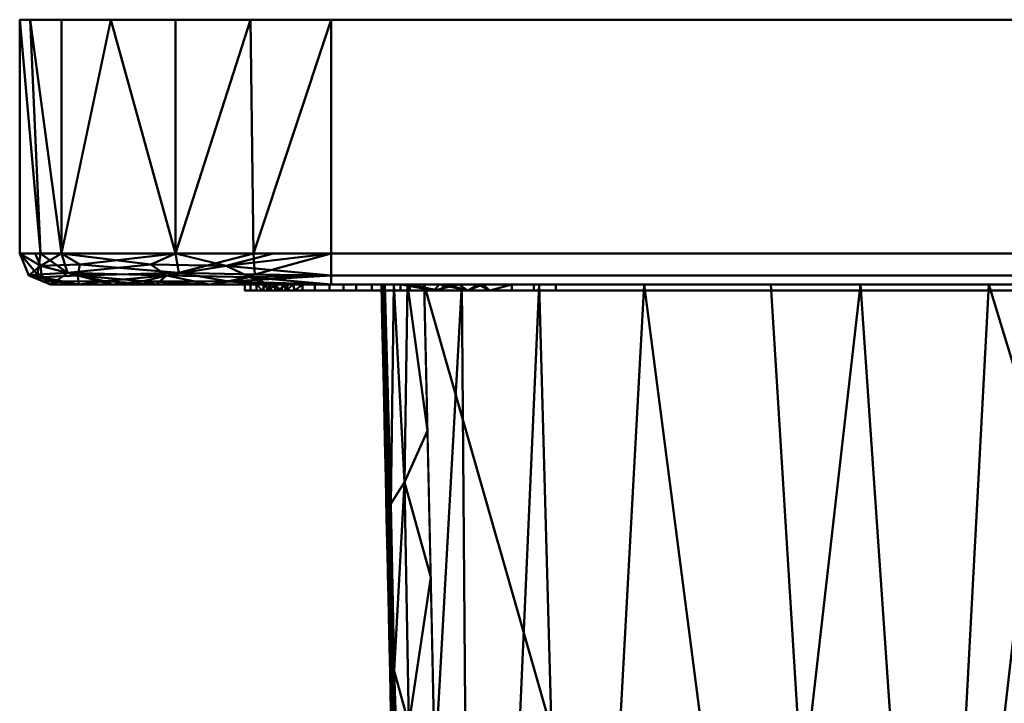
# Model space of a CAD drawing. Header units: millimetres. Extents: x -86 to 132, y -181 to 122.
# Tile 21 of 50: x -86 to -54, y -22 to 0. Entities that reach past the tile are written whole.
import ezdxf

# ---------------------------------------------------------------- set-up
doc = ezdxf.new("R2010")
doc.units = ezdxf.units.MM
doc.layers.add('A-GENM', color=13, linetype='Continuous', lineweight=30)

# ---------------------------------------------------------------- blocks, each defined once
blk = doc.blocks.new('MODEL - MODEL-3793-View 1')
at = {"layer": 'A-GENM', "lineweight": 40}
mesh = blk.add_polyface(dxfattribs=at)
corners = [(-85.56, 0, 25.162), (-85.216, 0, 27.769), (-84.21, 0, 30.199), (-82.609, 0, 32.285), (-80.523, 0, 33.886), (-78.093, 0, 34.892), (-75.486, 0, 35.236), (75.486, 0, 35.236), (78.093, 0, 34.892), (80.523, 0, 33.886), (82.609, 0, 32.285), (84.21, 0, 30.199), (85.216, 0, 27.769), (85.56, 0, 25.162), (85.56, 0, -25.162), (85.216, 0, -27.769), (84.21, 0, -30.199), (82.609, 0, -32.285), (80.523, 0, -33.886), (78.093, 0, -34.892), (75.486, 0, -35.236), (-75.486, 0, -35.236), (-78.093, 0, -34.892), (-80.523, 0, -33.886), (-82.609, 0, -32.285), (-84.21, 0, -30.199), (-85.216, 0, -27.769), (-85.56, 0, -25.162)]
mesh.append_faces([[corners[k] for k in face] for face in [(13, 10, 11, 12)]], dxfattribs={"vtx0": -1})
mesh.append_faces([[corners[k] for k in face] for face in [(14, 20, 13)]], dxfattribs={"vtx0": -1, "vtx1": -1})
mesh.append_faces([[corners[k] for k in face] for face in [(13, 9, 10)]], dxfattribs={"vtx0": -1, "vtx2": -1})
mesh.append_faces([[corners[k] for k in face] for face in [(20, 6, 7, 13), (6, 20, 21, 27)]], dxfattribs={"vtx0": -1, "vtx2": -1, "vtx3": -1})
mesh.append_faces([[corners[k] for k in face] for face in [(6, 0, 1, 2)]], dxfattribs={"vtx0": -1, "vtx3": -1})
mesh.append_faces([[corners[k] for k in face] for face in [(2, 3, 6), (8, 9, 13, 7), (27, 0, 6), (22, 23, 27, 21), (23, 24, 27), (15, 16, 20, 14), (16, 17, 20)]], dxfattribs={"vtx1": -1, "vtx2": -1})
mesh.append_faces([[corners[k] for k in face] for face in [(4, 5, 6, 3), (25, 26, 27, 24), (18, 19, 20, 17)]], dxfattribs={"vtx2": -1})
mesh = blk.add_polyface(dxfattribs=at)
corners = [(-85.56, -7.555, -25.162), (-85.56, -7.555, 25.162), (-85.56, 0, 25.162), (-85.56, 0, -25.162)]
mesh.append_faces([[corners[k] for k in face] for face in [(2, 3, 0, 1)]])
mesh = blk.add_polyface(dxfattribs=at)
corners = [(-85.56, -7.555, -25.162), (-85.56, 0, -25.162), (-85.216, 0, -27.769), (-84.21, 0, -30.199), (-82.609, 0, -32.285), (-80.523, 0, -33.886), (-78.093, 0, -34.892), (-75.486, 0, -35.236), (-75.486, -7.555, -35.236), (-80.523, -7.555, -33.886), (-84.21, -7.555, -30.199), (-84.885, -7.555, -27.68), (-78.004, -7.555, -34.561)]
mesh.append_faces([[corners[k] for k in face] for face in [(6, 9, 5), (7, 12, 6), (5, 9, 4)]], dxfattribs={"vtx0": -1, "vtx1": -1})
mesh.append_faces([[corners[k] for k in face] for face in [(2, 10, 11), (10, 3, 4), (11, 1, 2), (6, 12, 9), (4, 9, 10)]], dxfattribs={"vtx0": -1, "vtx2": -1})
mesh.append_faces([[corners[k] for k in face] for face in [(0, 1, 11), (8, 12, 7)]], dxfattribs={"vtx1": -1})
mesh.append_faces([[corners[k] for k in face] for face in [(2, 3, 10)]], dxfattribs={"vtx1": -1, "vtx2": -1})
mesh = blk.add_polyface(dxfattribs=at)
corners = [(-75.486, -7.555, 35.236), (-75.486, 0, 35.236), (-78.093, 0, 34.892), (-80.523, 0, 33.886), (-82.609, 0, 32.285), (-84.21, 0, 30.199), (-85.216, 0, 27.769), (-85.56, 0, 25.162), (-85.56, -7.555, 25.162), (-84.21, -7.555, 30.199), (-80.523, -7.555, 33.886), (-78.004, -7.555, 34.561), (-84.885, -7.555, 27.68)]
mesh.append_faces([[corners[k] for k in face] for face in [(6, 9, 5), (7, 12, 6), (5, 9, 4)]], dxfattribs={"vtx0": -1, "vtx1": -1})
mesh.append_faces([[corners[k] for k in face] for face in [(2, 10, 11), (10, 3, 4), (11, 1, 2), (6, 12, 9), (4, 9, 10)]], dxfattribs={"vtx0": -1, "vtx2": -1})
mesh.append_faces([[corners[k] for k in face] for face in [(0, 1, 11), (8, 12, 7)]], dxfattribs={"vtx1": -1})
mesh.append_faces([[corners[k] for k in face] for face in [(2, 3, 10)]], dxfattribs={"vtx1": -1, "vtx2": -1})
mesh = blk.add_polyface(dxfattribs=at)
corners = [(75.486, -7.555, -35.236), (-75.486, -7.555, -35.236), (-75.486, 0, -35.236), (75.486, 0, -35.236)]
mesh.append_faces([[corners[k] for k in face] for face in [(3, 0, 1, 2)]])
mesh = blk.add_polyface(dxfattribs=at)
corners = [(-75.486, -7.555, 35.236), (75.486, -7.555, 35.236), (75.486, 0, 35.236), (-75.486, 0, 35.236)]
mesh.append_faces([[corners[k] for k in face] for face in [(3, 0, 1, 2)]])
mesh = blk.add_polyface(dxfattribs=at)
corners = [(-84.56, -8.555, -25.162), (-84.56, -8.555, 25.162), (-85.267, -8.262, 25.162), (-85.56, -7.555, 25.162), (-85.56, -7.555, -25.162), (-85.267, -8.262, -25.162)]
mesh.append_faces([[corners[k] for k in face] for face in [(0, 1, 2, 5), (3, 4, 5, 2)]], dxfattribs={"vtx2": -1})
mesh = blk.add_polyface(dxfattribs=at)
corners = [(-85.56, -7.555, -25.162), (-84.208, -7.555, -30.197), (-80.521, -7.555, -33.884), (-75.486, -7.555, -35.236), (-75.486, -8.262, -34.943), (-75.486, -8.555, -34.236), (-77.505, -8.555, -34.008), (-79.423, -8.555, -33.337), (-81.143, -8.555, -32.256), (-82.58, -8.555, -30.819), (-83.661, -8.555, -29.099), (-84.332, -8.555, -27.181), (-84.56, -8.555, -25.162), (-85.267, -8.262, -25.162), (-83.684, -8.265, -30.485), (-85.059, -7.555, -27.028), (-84.882, -7.956, -28.556), (-84.842, -8.318, -27.797), (-83.617, -7.914, -30.991), (-80.415, -8.182, -33.689), (-78.791, -8.457, -34.074), (-81.567, -8.449, -32.488), (-77.953, -8.23, -34.658), (-78.004, -7.555, -34.56)]
mesh.append_faces([[corners[k] for k in face] for face in [(9, 21, 8), (12, 17, 11), (13, 17, 12), (0, 16, 13), (5, 20, 4)]], dxfattribs={"vtx0": -1, "vtx1": -1})
mesh.append_faces([[corners[k] for k in face] for face in [(1, 18, 16), (10, 17, 14), (17, 13, 16), (17, 16, 14), (9, 14, 21), (19, 23, 22), (19, 22, 20), (7, 21, 20), (19, 20, 21), (16, 18, 14), (19, 14, 18), (19, 18, 2), (14, 19, 21), (4, 20, 22)]], dxfattribs={"vtx0": -1, "vtx1": -1, "vtx2": -1})
mesh.append_faces([[corners[k] for k in face] for face in [(20, 6, 7), (22, 3, 4)]], dxfattribs={"vtx0": -1, "vtx2": -1})
mesh.append_faces([[corners[k] for k in face] for face in [(15, 1, 16), (0, 15, 16), (9, 10, 14), (1, 2, 18), (10, 11, 17), (7, 8, 21), (5, 6, 20), (23, 3, 22), (2, 23, 19)]], dxfattribs={"vtx1": -1, "vtx2": -1})
mesh = blk.add_polyface(dxfattribs=at)
corners = [(-75.486, -7.555, 35.236), (-80.521, -7.555, 33.884), (-84.208, -7.555, 30.197), (-85.56, -7.555, 25.162), (-85.267, -8.262, 25.162), (-84.56, -8.555, 25.162), (-84.332, -8.555, 27.181), (-83.661, -8.555, 29.099), (-82.58, -8.555, 30.819), (-81.143, -8.555, 32.256), (-79.423, -8.555, 33.337), (-77.505, -8.555, 34.008), (-75.486, -8.555, 34.236), (-75.486, -8.262, 34.943), (-80.809, -8.265, 33.36), (-77.352, -7.555, 34.735), (-78.88, -7.956, 34.558), (-78.121, -8.318, 34.517), (-81.315, -7.914, 33.293), (-84.013, -8.182, 30.091), (-84.398, -8.457, 28.467), (-82.812, -8.449, 31.243), (-84.982, -8.23, 27.629), (-84.884, -7.555, 27.68)]
mesh.append_faces([[corners[k] for k in face] for face in [(9, 21, 8), (12, 17, 11), (13, 17, 12), (0, 16, 13), (5, 20, 4)]], dxfattribs={"vtx0": -1, "vtx1": -1})
mesh.append_faces([[corners[k] for k in face] for face in [(1, 18, 16), (10, 17, 14), (17, 13, 16), (17, 16, 14), (9, 14, 21), (19, 23, 22), (19, 22, 20), (7, 21, 20), (19, 20, 21), (16, 18, 14), (19, 14, 18), (19, 18, 2), (14, 19, 21), (4, 20, 22)]], dxfattribs={"vtx0": -1, "vtx1": -1, "vtx2": -1})
mesh.append_faces([[corners[k] for k in face] for face in [(20, 6, 7), (22, 3, 4)]], dxfattribs={"vtx0": -1, "vtx2": -1})
mesh.append_faces([[corners[k] for k in face] for face in [(15, 1, 16), (0, 15, 16), (9, 10, 14), (1, 2, 18), (10, 11, 17), (7, 8, 21), (5, 6, 20), (23, 3, 22), (2, 23, 19)]], dxfattribs={"vtx1": -1, "vtx2": -1})
mesh = blk.add_polyface(dxfattribs=at)
corners = [(75.486, -8.555, -34.236), (-75.486, -8.555, -34.236), (-75.486, -8.262, -34.943), (-75.486, -7.555, -35.236), (75.486, -7.555, -35.236), (75.486, -8.262, -34.943)]
mesh.append_faces([[corners[k] for k in face] for face in [(3, 4, 5, 2)]], dxfattribs={"vtx2": -1})
mesh.append_faces([[corners[k] for k in face] for face in [(5, 0, 1, 2)]], dxfattribs={"vtx3": -1})
mesh = blk.add_polyface(dxfattribs=at)
corners = [(-75.486, -8.555, 34.236), (75.486, -8.555, 34.236), (75.486, -8.262, 34.943), (75.486, -7.555, 35.236), (-75.486, -7.555, 35.236), (-75.486, -8.262, 34.943)]
mesh.append_faces([[corners[k] for k in face] for face in [(3, 4, 5, 2)]], dxfattribs={"vtx2": -1})
mesh.append_faces([[corners[k] for k in face] for face in [(5, 0, 1, 2)]], dxfattribs={"vtx3": -1})
mesh = blk.add_polyface(dxfattribs=at)
corners = [(-84.56, -8.555, -25.162), (-84.332, -8.555, -27.181), (-83.661, -8.555, -29.099), (-82.58, -8.555, -30.819), (-81.143, -8.555, -32.256), (-79.423, -8.555, -33.337), (-77.505, -8.555, -34.008), (-75.486, -8.555, -34.236), (75.486, -8.555, -34.236), (77.505, -8.555, -34.008), (79.423, -8.555, -33.337), (81.143, -8.555, -32.256), (82.58, -8.555, -30.819), (83.661, -8.555, -29.099), (84.332, -8.555, -27.181), (84.56, -8.555, -25.162), (84.56, -8.555, 25.162), (84.332, -8.555, 27.181), (83.661, -8.555, 29.099), (82.58, -8.555, 30.819), (81.143, -8.555, 32.256), (79.423, -8.555, 33.337), (77.505, -8.555, 34.008), (75.486, -8.555, 34.236), (-75.486, -8.555, 34.236), (-77.505, -8.555, 34.008), (-79.423, -8.555, 33.337), (-81.143, -8.555, 32.256), (-82.58, -8.555, 30.819), (-83.661, -8.555, 29.099), (-84.332, -8.555, 27.181), (-84.56, -8.555, 25.162)]
mesh.append_faces([[corners[k] for k in face] for face in [(7, 4, 5, 6), (15, 12, 13, 14)]], dxfattribs={"vtx0": -1})
mesh.append_faces([[corners[k] for k in face] for face in [(16, 23, 15)]], dxfattribs={"vtx0": -1, "vtx1": -1})
mesh.append_faces([[corners[k] for k in face] for face in [(7, 31, 0)]], dxfattribs={"vtx0": -1, "vtx2": -1})
mesh.append_faces([[corners[k] for k in face] for face in [(7, 23, 24, 31), (23, 7, 8, 15)]], dxfattribs={"vtx0": -1, "vtx2": -1, "vtx3": -1})
mesh.append_faces([[corners[k] for k in face] for face in [(31, 26, 27, 28), (7, 0, 1, 2), (7, 2, 3, 4)]], dxfattribs={"vtx0": -1, "vtx3": -1})
mesh.append_faces([[corners[k] for k in face] for face in [(25, 26, 31, 24), (19, 20, 23, 18), (17, 18, 23, 16), (11, 12, 15, 10), (9, 10, 15, 8)]], dxfattribs={"vtx1": -1, "vtx2": -1})
mesh.append_faces([[corners[k] for k in face] for face in [(29, 30, 31, 28), (21, 22, 23, 20)]], dxfattribs={"vtx2": -1})
mesh = blk.add_polyface(dxfattribs=at)
corners = [(-68.218, -8.555, 27.995), (-68.218, -8.756, 27.995), (-73.251, -8.756, 26.647), (-76.935, -8.756, 22.963), (-78.283, -8.756, 17.931), (-78.283, -8.555, 17.931), (-76.935, -8.555, 22.963), (-73.251, -8.555, 26.647), (-71.068, -8.756, 27.232), (-70.734, -8.555, 27.321), (-71.993, -8.555, 26.984), (-77.52, -8.756, 20.78), (-77.609, -8.555, 20.447), (-77.901, -8.555, 19.355), (-77.901, -8.756, 19.355), (-75.093, -8.756, 24.805), (-75.093, -8.555, 24.805), (-76.014, -8.555, 23.884), (-69.643, -8.555, 27.614), (-69.643, -8.756, 27.614), (-68.931, -8.756, 27.804), (-74.172, -8.555, 25.726), (-74.172, -8.756, 25.726), (-77.272, -8.555, 21.705), (-77.227, -8.756, 21.872), (-72.159, -8.756, 26.939), (-77.71, -8.756, 20.068), (-78.092, -8.756, 18.643), (-78.092, -8.555, 18.643), (-76.014, -8.756, 23.884), (-70.355, -8.756, 27.423), (-68.931, -8.555, 27.804), (-77.44, -8.555, 21.076)]
mesh.append_faces([[corners[k] for k in face] for face in [(14, 13, 26), (10, 25, 7), (30, 18, 19), (12, 26, 13), (2, 7, 25), (11, 32, 24), (26, 12, 11)]], dxfattribs={"vtx0": -1, "vtx1": -1})
mesh.append_faces([[corners[k] for k in face] for face in [(21, 22, 15, 16), (7, 2, 22, 21), (30, 9, 18), (19, 18, 31, 20), (10, 8, 25)]], dxfattribs={"vtx0": -1, "vtx2": -1})
mesh.append_faces([[corners[k] for k in face] for face in [(10, 9, 8), (3, 24, 6), (30, 8, 9), (23, 6, 24), (32, 23, 24), (12, 32, 11)]], dxfattribs={"vtx1": -1, "vtx2": -1})
mesh.append_faces([[corners[k] for k in face] for face in [(17, 16, 15, 29), (28, 13, 14, 27), (6, 17, 29, 3)]], dxfattribs={"vtx1": -1, "vtx3": -1})
mesh.append_faces([[corners[k] for k in face] for face in [(0, 1, 20, 31)]], dxfattribs={"vtx2": -1})
mesh.append_faces([[corners[k] for k in face] for face in [(27, 4, 5, 28)]], dxfattribs={"vtx3": -1})
mesh = blk.add_polyface(dxfattribs=at)
corners = [(-78.283, -8.555, 17.931), (-78.283, -8.756, 17.931), (-78.283, -8.756, -18.303), (-78.283, -8.555, -18.303)]
mesh.append_faces([[corners[k] for k in face] for face in [(2, 3, 0, 1)]])
mesh = blk.add_polyface(dxfattribs=at)
corners = [(-78.283, -8.555, -18.303), (-78.283, -8.756, -18.303), (-76.935, -8.756, -23.335), (-73.251, -8.756, -27.019), (-68.218, -8.756, -28.368), (-68.218, -8.555, -28.368), (-73.251, -8.555, -27.019), (-76.935, -8.555, -23.335), (-77.52, -8.756, -21.152), (-77.609, -8.555, -20.819), (-77.272, -8.555, -22.077), (-71.068, -8.756, -27.604), (-70.734, -8.555, -27.693), (-69.643, -8.555, -27.986), (-69.643, -8.756, -27.986), (-75.093, -8.756, -25.177), (-75.093, -8.555, -25.177), (-74.172, -8.555, -26.098), (-77.901, -8.555, -19.728), (-77.901, -8.756, -19.728), (-78.092, -8.756, -19.015), (-76.014, -8.555, -24.256), (-76.014, -8.756, -24.256), (-71.993, -8.555, -27.356), (-72.159, -8.756, -27.312), (-77.227, -8.756, -22.244), (-70.355, -8.756, -27.795), (-68.931, -8.756, -28.177), (-68.931, -8.555, -28.177), (-74.172, -8.756, -26.098), (-77.71, -8.756, -20.44), (-78.092, -8.555, -19.015), (-71.364, -8.555, -27.525)]
mesh.append_faces([[corners[k] for k in face] for face in [(14, 13, 26), (10, 25, 7), (30, 18, 19), (12, 26, 13), (2, 7, 25), (11, 32, 24), (26, 12, 11)]], dxfattribs={"vtx0": -1, "vtx1": -1})
mesh.append_faces([[corners[k] for k in face] for face in [(21, 22, 15, 16), (7, 2, 22, 21), (30, 9, 18), (19, 18, 31, 20), (10, 8, 25)]], dxfattribs={"vtx0": -1, "vtx2": -1})
mesh.append_faces([[corners[k] for k in face] for face in [(10, 9, 8), (3, 24, 6), (30, 8, 9), (23, 6, 24, 32), (12, 32, 11)]], dxfattribs={"vtx1": -1, "vtx2": -1})
mesh.append_faces([[corners[k] for k in face] for face in [(17, 16, 15, 29), (28, 13, 14, 27), (6, 17, 29, 3)]], dxfattribs={"vtx1": -1, "vtx3": -1})
mesh.append_faces([[corners[k] for k in face] for face in [(0, 1, 20, 31)]], dxfattribs={"vtx2": -1})
mesh.append_faces([[corners[k] for k in face] for face in [(27, 4, 5, 28)]], dxfattribs={"vtx3": -1})
mesh = blk.add_polyface(dxfattribs=at)
corners = [(-68.218, -8.555, 27.391), (-72.949, -8.555, 26.124), (-76.412, -8.555, 22.661), (-77.679, -8.555, 17.931), (-77.679, -8.756, 17.931), (-76.412, -8.756, 22.661), (-72.949, -8.756, 26.124), (-68.218, -8.756, 27.391), (-71.068, -8.756, 26.628), (-70.584, -8.555, 26.758), (-71.766, -8.555, 26.441), (-76.916, -8.756, 20.78), (-77.045, -8.555, 20.296), (-77.297, -8.555, 19.355), (-77.297, -8.756, 19.355), (-74.68, -8.756, 24.392), (-74.68, -8.555, 24.392), (-75.546, -8.555, 23.527), (-69.643, -8.555, 27.01), (-69.643, -8.756, 27.01), (-68.931, -8.756, 27.201), (-73.814, -8.555, 25.258), (-73.814, -8.756, 25.258), (-76.729, -8.555, 21.478), (-76.664, -8.756, 21.721), (-72.008, -8.756, 26.376), (-77.107, -8.756, 20.068), (-77.488, -8.756, 18.643), (-77.488, -8.555, 18.643), (-75.546, -8.756, 23.527), (-70.355, -8.756, 26.819), (-68.931, -8.555, 27.201), (-76.887, -8.555, 20.887)]
mesh.append_faces([[corners[k] for k in face] for face in [(26, 13, 14), (1, 25, 10), (19, 18, 30), (13, 26, 12), (25, 1, 6), (11, 12, 26)]], dxfattribs={"vtx0": -1, "vtx1": -1})
mesh.append_faces([[corners[k] for k in face] for face in [(8, 9, 10), (15, 16, 17, 29), (14, 13, 28, 27), (2, 24, 5), (9, 8, 30), (24, 2, 23), (29, 17, 2, 5), (11, 32, 12), (11, 23, 32)]], dxfattribs={"vtx0": -1, "vtx2": -1})
mesh.append_faces([[corners[k] for k in face] for face in [(18, 9, 30), (11, 24, 23), (25, 8, 10)]], dxfattribs={"vtx1": -1, "vtx2": -1})
mesh.append_faces([[corners[k] for k in face] for face in [(15, 22, 21, 16), (22, 6, 1, 21), (31, 18, 19, 20)]], dxfattribs={"vtx1": -1, "vtx3": -1})
mesh.append_faces([[corners[k] for k in face] for face in [(3, 4, 27, 28)]], dxfattribs={"vtx2": -1})
mesh.append_faces([[corners[k] for k in face] for face in [(20, 7, 0, 31)]], dxfattribs={"vtx3": -1})
mesh = blk.add_polyface(dxfattribs=at)
corners = [(-77.679, -8.555, 17.931), (-77.679, -8.555, -18.303), (-77.679, -8.756, -18.303), (-77.679, -8.756, 17.931)]
mesh.append_faces([[corners[k] for k in face] for face in [(0, 1, 2, 3)]])
mesh = blk.add_polyface(dxfattribs=at)
corners = [(-77.679, -8.555, -18.303), (-76.412, -8.555, -23.033), (-72.949, -8.555, -26.496), (-68.218, -8.555, -27.764), (-68.218, -8.756, -27.764), (-72.949, -8.756, -26.496), (-76.412, -8.756, -23.033), (-77.679, -8.756, -18.303), (-76.916, -8.756, -21.152), (-77.045, -8.555, -20.668), (-76.729, -8.555, -21.851), (-71.068, -8.756, -27), (-70.584, -8.555, -27.13), (-69.643, -8.555, -27.382), (-69.643, -8.756, -27.382), (-74.68, -8.756, -24.765), (-74.68, -8.555, -24.765), (-73.814, -8.555, -25.63), (-77.297, -8.555, -19.728), (-77.297, -8.756, -19.728), (-77.488, -8.756, -19.015), (-75.546, -8.555, -23.899), (-75.546, -8.756, -23.899), (-71.766, -8.555, -26.813), (-72.008, -8.756, -26.748), (-76.664, -8.756, -22.093), (-70.355, -8.756, -27.191), (-68.931, -8.756, -27.573), (-68.931, -8.555, -27.573), (-73.814, -8.756, -25.63), (-77.107, -8.756, -20.44), (-77.488, -8.555, -19.015), (-71.175, -8.555, -26.972)]
mesh.append_faces([[corners[k] for k in face] for face in [(26, 13, 14), (1, 25, 10), (19, 18, 30), (13, 26, 12), (25, 1, 6), (11, 12, 26)]], dxfattribs={"vtx0": -1, "vtx1": -1})
mesh.append_faces([[corners[k] for k in face] for face in [(8, 9, 10), (15, 16, 17, 29), (14, 13, 28, 27), (2, 24, 5), (9, 8, 30), (24, 2, 23), (29, 17, 2, 5)]], dxfattribs={"vtx0": -1, "vtx2": -1})
mesh.append_faces([[corners[k] for k in face] for face in [(18, 9, 30), (11, 24, 23), (32, 12, 11, 23), (25, 8, 10)]], dxfattribs={"vtx1": -1, "vtx2": -1})
mesh.append_faces([[corners[k] for k in face] for face in [(15, 22, 21, 16), (22, 6, 1, 21), (31, 18, 19, 20)]], dxfattribs={"vtx1": -1, "vtx3": -1})
mesh.append_faces([[corners[k] for k in face] for face in [(3, 4, 27, 28)]], dxfattribs={"vtx2": -1})
mesh.append_faces([[corners[k] for k in face] for face in [(20, 7, 0, 31)]], dxfattribs={"vtx3": -1})
mesh = blk.add_polyface(dxfattribs=at)
corners = [(-73.862, -8.555, 9.409), (-72.07, -88.866, 9.418), (-70.278, -169.178, 9.428), (-70.175, -169.175, 9.969), (-69.886, -169.169, 10.438), (-69.446, -169.159, 10.769), (-68.916, -169.147, 10.921), (-70.698, -88.851, 10.913), (-72.48, -8.555, 10.904), (-73.016, -8.555, 10.756), (-73.463, -8.555, 10.426), (-73.757, -8.555, 9.955), (-73.017, -46.386, 9.413), (-71.589, -48.703, 10.908), (-72.06, -27.471, 10.906), (-73.439, -27.471, 9.411), (-71.122, -131.347, 9.423), (-69.807, -128.999, 10.917), (-70.253, -108.925, 10.915), (-71.596, -110.106, 9.421), (-69.336, -150.232, 10.919), (-70.7, -150.262, 9.425), (-70.489, -159.72, 9.427), (-72.27, -18.013, 10.905), (-69.126, -159.689, 10.92), (-73.651, -18.013, 9.41), (-70.194, -162.794, 10.217), (-73.115, -14.95, 10.611), (-71.143, -68.777, 10.91), (-72.543, -67.626, 9.416), (-72.307, -78.246, 9.417), (-69.021, -164.418, 10.921), (-73.756, -13.284, 9.409), (-70.346, -154.985, 10.251), (-72.973, -22.76, 10.588), (-69.571, -139.615, 10.918), (-71.825, -38.087, 10.907), (-70.395, -146.316, 10.437), (-72.954, -31.44, 10.427), (-69.694, -162.068, 10.72), (-73.559, -15.645, 10.049), (-70.911, -140.804, 9.424), (-73.228, -36.928, 9.412), (-69.787, -156.678, 10.734), (-73.45, -21.04, 10.023), (-70.032, -151.271, 10.657), (-73.265, -26.472, 10.152), (-70.652, -136.067, 10.404), (-72.755, -41.649, 10.396), (-71.359, -120.727, 9.422), (-72.78, -57.006, 9.414), (-70.844, -127.697, 10.397), (-70.03, -118.962, 10.916), (-72.574, -50.016, 10.391), (-71.366, -58.74, 10.909), (-71.084, -113.965, 10.467), (-71.833, -99.486, 9.419), (-71.355, -104.788, 10.393), (-70.475, -98.888, 10.914), (-71.563, -93.891, 10.432), (-71.757, -85.169, 10.432), (-70.921, -78.814, 10.912), (-71.993, -73.817, 10.45), (-72.201, -63.78, 10.464), (-69.231, -154.96, 10.92), (-73.545, -22.742, 9.41), (-70.481, -150.404, 10.198), (-72.824, -27.342, 10.623), (-71.942, -32.779, 10.906), (-72.491, -35.446, 10.721), (-73.006, -36.495, 10.212), (-72.493, -30.974, 10.77), (-72.338, -39.895, 10.75), (-71.707, -43.395, 10.908), (-72.29, -44.565, 10.72), (-72.693, -45.831, 10.36), (-70.383, -164.449, 9.427), (-72.375, -13.284, 10.904), (-70.594, -154.991, 9.426), (-72.165, -22.742, 10.905), (-69.454, -144.923, 10.919), (-70.805, -145.533, 9.425), (-73.334, -32.2, 9.411), (-71.016, -136.075, 9.424), (-69.689, -134.307, 10.918), (-70.368, -131.667, 10.719), (-70.133, -136.972, 10.78), (-70.412, -141.155, 10.534), (-70.737, -142.971, 10.021), (-70.378, -127.432, 10.764), (-70.816, -121.081, 10.569), (-69.918, -123.981, 10.916), (-73.123, -41.657, 9.413), (-71.24, -126.037, 9.423), (-72.899, -51.696, 9.414), (-71.478, -53.722, 10.909), (-72.214, -56.249, 10.6), (-72.054, -51.224, 10.766), (-72.691, -54.501, 10.054), (-72.662, -62.316, 9.415), (-72.509, -59.401, 10.191), (-72.508, -64.969, 9.937), (-72.353, -70.069, 10.037), (-72.425, -72.936, 9.416), (-71.943, -68.817, 10.595), (-72.27, -75.589, 9.941), (-71.882, -79.492, 10.433), (-72.188, -83.556, 9.418), (-72.177, -79.677, 9.945), (-72.043, -86.209, 9.912), (-71.77, -89.531, 10.297), (-71.259, -90.551, 10.729), (-70.587, -93.87, 10.913), (-71.064, -96.391, 10.763), (-71.504, -99.324, 10.361), (-70.989, -101.137, 10.748), (-70.364, -103.907, 10.914), (-70.837, -106.428, 10.766), (-71.181, -109.344, 10.473), (-71.714, -104.796, 9.42), (-71.544, -107.734, 9.965), (-71.477, -115.417, 9.421), (-71.273, -118.068, 10.062), (-71.441, -112.287, 9.97), (-71.165, -123.292, 10.043), (-70.141, -113.944, 10.915), (-71.951, -94.176, 9.419), (-70.809, -83.833, 10.912), (-71.032, -73.796, 10.911), (-71.255, -63.759, 10.91), (-70.951, -131.906, 10.091)]
mesh.append_faces([[corners[k] for k in face] for face in [(36, 72, 73), (24, 39, 31), (25, 40, 32), (82, 46, 15), (35, 87, 80), (42, 70, 82), (127, 111, 7), (79, 67, 14), (12, 75, 92), (14, 71, 68), (73, 74, 13), (78, 66, 21), (21, 66, 81), (41, 47, 83), (81, 88, 41), (16, 130, 93), (99, 100, 50), (1, 109, 107), (119, 114, 56), (116, 117, 18), (93, 124, 49), (18, 118, 125), (28, 104, 128), (83, 130, 16)]], dxfattribs={"vtx0": -1, "vtx1": -1})
mesh.append_faces([[corners[k] for k in face] for face in [(75, 53, 74), (9, 27, 77), (60, 109, 110), (67, 79, 34), (67, 34, 46), (45, 33, 43), (46, 34, 44), (32, 40, 11), (76, 3, 26), (118, 55, 125), (26, 39, 43), (66, 78, 33), (36, 69, 72), (114, 119, 57), (22, 26, 33), (23, 27, 34), (43, 33, 26), (44, 34, 27), (104, 129, 63), (103, 105, 102), (31, 39, 5), (86, 87, 35), (27, 40, 44), (70, 48, 72), (51, 89, 90), (45, 66, 33), (38, 71, 67), (39, 24, 43), (39, 26, 4), (40, 25, 44), (40, 27, 10), (130, 47, 85), (88, 66, 37), (45, 37, 66), (46, 38, 67), (45, 43, 64), (46, 44, 65), (46, 82, 38), (89, 85, 17), (53, 75, 12), (130, 83, 47), (18, 117, 118), (124, 93, 51), (85, 89, 51), (98, 100, 96), (100, 63, 96), (95, 97, 96), (123, 118, 120), (123, 120, 19), (60, 110, 111), (117, 115, 57), (113, 111, 59), (115, 58, 113), (62, 128, 104), (105, 108, 106), (63, 101, 104), (62, 105, 106), (98, 96, 53), (102, 104, 101), (81, 66, 88), (68, 71, 69), (45, 80, 37), (70, 69, 38), (67, 71, 14), (69, 70, 72), (70, 38, 82), (69, 71, 38), (74, 72, 48), (72, 74, 73), (75, 74, 48), (74, 53, 97), (75, 48, 92), (37, 87, 88), (130, 85, 51), (86, 85, 47), (85, 86, 84), (87, 86, 47), (88, 47, 41), (87, 37, 80), (47, 88, 87), (91, 90, 89), (110, 126, 59), (55, 123, 122), (70, 92, 48), (124, 90, 122), (54, 96, 63), (74, 97, 13), (96, 97, 53), (94, 98, 53), (50, 100, 98), (101, 100, 99), (102, 101, 29), (100, 101, 63), (102, 62, 104), (105, 30, 108), (102, 105, 62), (108, 60, 106), (60, 127, 106), (108, 107, 109), (108, 109, 60), (1, 110, 109), (111, 110, 59), (114, 113, 59), (113, 112, 111), (113, 114, 115), (114, 59, 126), (114, 57, 115), (115, 117, 116), (118, 117, 57), (118, 57, 120), (119, 120, 57), (123, 55, 118), (124, 122, 49), (90, 55, 122), (122, 123, 121), (51, 90, 124), (52, 55, 90), (111, 127, 60), (61, 62, 106), (93, 130, 51)]], dxfattribs={"vtx0": -1, "vtx1": -1, "vtx2": -1})
mesh.append_faces([[corners[k] for k in face] for face in [(85, 84, 17), (27, 9, 10), (26, 3, 4), (45, 20, 80), (70, 42, 92), (45, 64, 20), (46, 65, 15), (113, 58, 112), (69, 36, 68), (104, 28, 129), (110, 1, 126), (43, 24, 64), (44, 25, 65), (53, 12, 94), (26, 22, 76), (27, 23, 77), (86, 35, 84), (90, 91, 52), (89, 17, 91), (98, 94, 50), (101, 99, 29), (102, 29, 103), (62, 61, 128), (106, 127, 61), (55, 52, 125), (120, 119, 19), (122, 121, 49)]], dxfattribs={"vtx0": -1, "vtx2": -1})
mesh.append_faces([[corners[k] for k in face] for face in [(4, 5, 39), (10, 11, 40), (54, 95, 96), (78, 22, 33), (79, 23, 34), (95, 13, 97), (103, 30, 105), (129, 54, 63), (30, 107, 108), (126, 56, 114), (112, 7, 111), (116, 58, 115), (19, 121, 123)]], dxfattribs={"vtx1": -1, "vtx2": -1})
mesh.append_faces([[corners[k] for k in face] for face in [(76, 2, 3), (77, 8, 9), (5, 6, 31), (11, 0, 32)]], dxfattribs={"vtx2": -1})
mesh = blk.add_polyface(dxfattribs=at)
corners = [(-73.862, -8.555, 3.209), (-72.07, -88.865, 4.576), (-70.278, -169.176, 5.943), (-70.278, -169.176, 7.685), (-70.278, -169.178, 9.428), (-72.07, -88.866, 9.418), (-73.862, -8.555, 9.409), (-73.862, -8.555, 7.859), (-73.862, -8.555, 6.309), (-73.862, -8.555, 4.759)]
mesh.append_faces([[corners[k] for k in face] for face in [(5, 3, 4)]], dxfattribs={"vtx0": -1})
mesh.append_faces([[corners[k] for k in face] for face in [(3, 5, 1), (1, 5, 8)]], dxfattribs={"vtx0": -1, "vtx1": -1, "vtx2": -1})
mesh.append_faces([[corners[k] for k in face] for face in [(7, 8, 5, 6)]], dxfattribs={"vtx1": -1})
mesh.append_faces([[corners[k] for k in face] for face in [(9, 0, 1, 8), (1, 2, 3)]], dxfattribs={"vtx2": -1})
mesh = blk.add_polyface(dxfattribs=at)
corners = [(-73.694, -16.084, 3.337), (-73.671, -16.714, 3.189), (-73.666, -17.339, 3.358), (-73.756, -11.795, 2.953), (-73.685, -12.571, 2.774), (-73.711, -13.573, 2.959), (-73.639, -14.578, 2.806), (-73.834, -9.79, 3.23), (-73.862, -8.555, 3.209), (-73.856, -8.555, 3.082), (-73.748, -9.79, 2.73), (-73.777, -10.405, 2.885), (-73.813, -8.555, 2.832), (-73.84, -8.555, 2.956), (-73.811, -10.262, 3.047), (-73.646, -16.778, 3.043), (-73.624, -17.998, 3.089), (-73.72, -11.024, 2.75), (-73.786, -11.531, 3.097), (-73.757, -12.824, 3.114), (-73.776, -8.555, 2.71), (-73.593, -16.586, 2.838), (-73.68, -15.58, 3.061), (-73.7, -15.561, 3.201), (-73.722, -14.829, 3.316), (-73.724, -14.353, 3.15), (-73.547, -18.594, 2.87), (-73.75, -13.574, 3.294), (-73.778, -12.299, 3.273), (-73.806, -11.024, 3.251), (-73.57, -19.596, 3.032), (-73.646, -17.969, 3.238), (-73.638, -18.594, 3.38), (-73.599, -19.851, 3.226)]
mesh.append_faces([[corners[k] for k in face] for face in [(0, 1, 2), (6, 5, 4), (17, 11, 10), (24, 23, 0)]], dxfattribs={"vtx0": -1, "vtx1": -1})
mesh.append_faces([[corners[k] for k in face] for face in [(3, 4, 5), (10, 11, 12), (9, 14, 7), (1, 15, 16), (14, 11, 3), (18, 3, 19), (14, 3, 18), (3, 11, 17), (19, 3, 5), (11, 14, 13), (23, 24, 25), (1, 0, 23), (6, 22, 5), (19, 25, 27), (25, 5, 22), (5, 25, 19), (26, 30, 16), (23, 22, 1), (28, 18, 19), (29, 14, 18), (15, 1, 22), (31, 1, 16), (1, 31, 2), (33, 31, 16), (22, 21, 15), (21, 16, 15), (25, 22, 23)]], dxfattribs={"vtx0": -1, "vtx1": -1, "vtx2": -1})
mesh.append_faces([[corners[k] for k in face] for face in [(3, 17, 4), (16, 21, 26), (19, 27, 28), (14, 29, 7), (31, 32, 2)]], dxfattribs={"vtx0": -1, "vtx2": -1})
mesh.append_faces([[corners[k] for k in face] for face in [(9, 13, 14), (13, 12, 11), (6, 21, 22), (28, 29, 18), (24, 27, 25)]], dxfattribs={"vtx1": -1, "vtx2": -1})
mesh.append_faces([[corners[k] for k in face] for face in [(7, 8, 9), (12, 20, 10)]], dxfattribs={"vtx2": -1})
mesh = blk.add_polyface(dxfattribs=at)
corners = [(-26.293, -8.555, 2.668), (-28.118, -88.867, 3.965), (-29.952, -169.179, 5.266), (-30.428, -169.178, 4.378), (-30.943, -169.178, 3.512), (-31.005, -166.838, 3.281), (-31.041, -165.843, 3.168), (-31.05, -165.623, 3.142), (-31.082, -164.833, 3.048), (-31.211, -162.306, 2.71), (-31.901, -155.435, 1.364), (-34.139, -145.079, -1.696), (-38.54, -135.818, -5.452), (-44.226, -130.643, -8.014), (-49.899, -129.17, -8.821), (-55.538, -130.532, -8.095), (-61.21, -135.409, -5.65), (-65.769, -144.433, -1.879), (-68.105, -154.951, 1.257), (-68.882, -162.948, 2.784), (-69.126, -169.179, 3.512), (-69.383, -169.234, 3.938), (-69.637, -169.245, 4.377), (-69.882, -169.245, 4.821), (-70.115, -169.179, 5.265), (-70.851, -137.054, 4.753), (-71.585, -104.929, 4.241), (-72.317, -72.805, 3.73), (-73.047, -40.68, 3.22), (-73.776, -8.555, 2.71), (-65.364, -8.555, -8.894), (-58.375, -8.555, -12.68), (-50.061, -8.555, -14.104), (-41.75, -8.555, -12.705), (-34.743, -8.555, -8.934), (-50.034, -10.977, -13.998), (-52.687, -13.578, -13.743), (-50.034, -16.177, -13.77), (-47.381, -13.586, -13.744), (-54.218, -8.555, -13.392), (-45.906, -8.555, -13.404), (-52.139, -8.555, -13.748), (-47.983, -8.555, -13.754), (-53.179, -8.555, -13.57), (-46.944, -8.555, -13.579), (-48.708, -12.281, -13.871), (-51.361, -12.277, -13.87), (-49.022, -8.555, -13.929), (-51.1, -8.555, -13.926), (-49.371, -11.629, -13.935), (-52.777, -72.826, -11.131), (-56.03, -42.533, -11.871), (-29.035, -129.023, 4.615), (-47.787, -51.468, -12.121), (-68.758, -8.555, -4.211), (-68.603, -88.215, -1.681), (-33.492, -75.1, -4.578), (-60.194, -84.601, -8.496), (-30.967, -107.468, 0.018), (-70.889, -56.371, -0.196), (-39.843, -84.64, -8.483), (-67.617, -49.791, -4.823), (-47.19, -92.191, -10.27), (-61.647, -37.23, -9.938), (-27.206, -48.711, 3.316), (-30.518, -8.555, -3.133), (-29.438, -68.504, 0.089), (-68.32, -121.732, -0.239), (-65.816, -110.555, -3.51), (-70.669, -88.567, 1.375), (-66.134, -79.644, -4.754), (-38.555, -42.743, -9.761), (-28.812, -8.555, -0.791), (-29.242, -38.042, -1.408), (-32.631, -8.555, -6.034), (-33.831, -41.235, -6.581), (-52.989, -104.762, -9.703), (-34.997, -111.701, -4.111), (-71.267, -8.555, -0.751), (-43.652, -68.9, -10.601), (-43.289, -38.218, -11.865)]
mesh.append_faces([[corners[k] for k in face] for face in [(25, 23, 24), (5, 3, 4), (78, 28, 29)]], dxfattribs={"vtx0": -1})
mesh.append_faces([[corners[k] for k in face] for face in [(10, 52, 9), (36, 41, 46), (12, 77, 11), (42, 45, 47), (65, 73, 74)]], dxfattribs={"vtx0": -1, "vtx1": -1})
mesh.append_faces([[corners[k] for k in face] for face in [(63, 57, 70), (3, 8, 52), (50, 57, 51), (25, 19, 21), (26, 69, 67), (51, 57, 63), (31, 51, 63), (56, 60, 71), (55, 59, 61), (58, 52, 10), (61, 59, 54), (69, 59, 55), (17, 67, 68), (76, 57, 50), (61, 30, 63), (62, 60, 13), (36, 51, 39), (79, 53, 80), (53, 51, 37), (28, 78, 59), (80, 71, 79), (53, 62, 50), (77, 60, 56), (80, 38, 40), (77, 58, 11), (55, 70, 68), (50, 51, 53), (62, 14, 76), (68, 57, 16), (79, 62, 53), (58, 66, 1), (58, 56, 66), (73, 64, 66), (67, 18, 25), (68, 67, 55), (55, 61, 70), (59, 69, 27), (67, 69, 55), (63, 70, 61), (57, 68, 70), (34, 75, 71), (71, 60, 79), (64, 73, 72), (56, 73, 66), (75, 73, 56), (73, 75, 74), (71, 75, 56), (57, 76, 15), (62, 76, 50), (60, 77, 12), (58, 77, 56), (60, 62, 79), (80, 53, 38), (71, 80, 33)]], dxfattribs={"vtx0": -1, "vtx1": -1, "vtx2": -1})
mesh.append_faces([[corners[k] for k in face] for face in [(25, 21, 22), (35, 48, 32), (38, 42, 44), (46, 41, 48), (3, 6, 7), (36, 43, 41), (36, 39, 43), (38, 44, 40), (49, 32, 47), (52, 8, 9), (42, 38, 45), (32, 49, 35), (67, 25, 26), (59, 27, 28), (51, 31, 39), (47, 45, 49), (60, 12, 13), (80, 40, 33), (58, 1, 52)]], dxfattribs={"vtx0": -1, "vtx2": -1})
mesh.append_faces([[corners[k] for k in face] for face in [(22, 23, 25), (13, 14, 62), (18, 19, 25), (5, 6, 3), (36, 37, 51), (34, 74, 75), (7, 8, 3), (54, 30, 61), (26, 27, 69), (30, 31, 63), (35, 46, 48), (17, 18, 67), (37, 38, 53), (15, 16, 57), (10, 11, 58), (64, 1, 66), (33, 34, 71), (65, 72, 73), (14, 15, 76), (16, 17, 68), (78, 54, 59)]], dxfattribs={"vtx1": -1, "vtx2": -1})
mesh.append_faces([[corners[k] for k in face] for face in [(19, 20, 21), (52, 2, 3), (72, 0, 64)]], dxfattribs={"vtx2": -1})
mesh = blk.add_polyface(dxfattribs=at)
corners = [(-72.48, -8.555, 10.904), (-70.698, -88.859, 10.912), (-68.916, -169.162, 10.921), (-50.034, -169.219, 11.79), (-31.153, -169.162, 10.921), (-29.371, -88.859, 10.912), (-27.588, -8.555, 10.904), (-38.802, -8.555, 11.569), (-50.034, -8.555, 11.791), (-61.266, -8.555, 11.569), (-69.829, -128.005, 10.917), (-54.837, -108.104, 11.741), (-44.708, -63.947, 11.735), (-41.524, -115.371, 11.633), (-58.178, -58.542, 11.662)]
mesh.append_faces([[corners[k] for k in face] for face in [(9, 14, 8), (0, 14, 9), (6, 12, 5), (4, 13, 3)]], dxfattribs={"vtx0": -1, "vtx1": -1})
mesh.append_faces([[corners[k] for k in face] for face in [(11, 10, 3), (5, 12, 13), (14, 11, 12), (11, 3, 13), (8, 14, 12), (1, 11, 14), (13, 12, 11)]], dxfattribs={"vtx0": -1, "vtx1": -1, "vtx2": -1})
mesh.append_faces([[corners[k] for k in face] for face in [(12, 7, 8), (13, 4, 5)]], dxfattribs={"vtx0": -1, "vtx2": -1})
mesh.append_faces([[corners[k] for k in face] for face in [(0, 1, 14), (6, 7, 12), (1, 10, 11)]], dxfattribs={"vtx1": -1, "vtx2": -1})
mesh.append_faces([[corners[k] for k in face] for face in [(10, 2, 3)]], dxfattribs={"vtx2": -1})
mesh = blk.add_polyface(dxfattribs=at)
corners = [(-31.985, -8.555, 27.391), (-68.218, -8.555, 27.391), (-68.218, -8.756, 27.391), (-31.985, -8.756, 27.391)]
mesh.append_faces([[corners[k] for k in face] for face in [(0, 1, 2, 3)]])
mesh = blk.add_polyface(dxfattribs=at)
corners = [(-68.218, -8.555, -27.764), (-31.985, -8.555, -27.764), (-31.985, -8.756, -27.764), (-68.218, -8.756, -27.764)]
mesh.append_faces([[corners[k] for k in face] for face in [(1, 2, 3, 0)]])
mesh = blk.add_polyface(dxfattribs=at)
corners = [(-31.985, -8.555, 27.995), (-31.985, -8.756, 27.995), (-68.218, -8.756, 27.995), (-68.218, -8.555, 27.995)]
mesh.append_faces([[corners[k] for k in face] for face in [(1, 2, 3, 0)]])
mesh = blk.add_polyface(dxfattribs=at)
corners = [(-68.218, -8.555, -28.368), (-68.218, -8.756, -28.368), (-31.985, -8.756, -28.368), (-31.985, -8.555, -28.368)]
mesh.append_faces([[corners[k] for k in face] for face in [(2, 3, 0, 1)]])
mesh = blk.add_polyface(dxfattribs=at)
corners = [(-68.218, -8.756, 27.995), (-68.218, -8.756, 27.391), (-72.949, -8.756, 26.124), (-76.412, -8.756, 22.661), (-77.679, -8.756, 17.931), (-77.679, -8.756, -18.303), (-76.412, -8.756, -23.033), (-72.949, -8.756, -26.496), (-68.218, -8.756, -27.764), (-31.985, -8.756, -27.764), (-31.985, -8.756, -28.368), (-68.218, -8.756, -28.368), (-73.251, -8.756, -27.019), (-76.935, -8.756, -23.335), (-78.283, -8.756, -18.303), (-78.283, -8.756, 17.931), (-76.935, -8.756, 22.963), (-73.251, -8.756, 26.647)]
mesh.append_faces([[corners[k] for k in face] for face in [(7, 12, 13, 6), (6, 13, 14, 5)]], dxfattribs={"vtx0": -1, "vtx2": -1})
mesh.append_faces([[corners[k] for k in face] for face in [(7, 8, 11, 12), (4, 5, 14, 15), (3, 4, 15, 16), (2, 3, 16, 17)]], dxfattribs={"vtx1": -1, "vtx3": -1})
mesh.append_faces([[corners[k] for k in face] for face in [(9, 10, 11, 8), (0, 1, 2, 17)]], dxfattribs={"vtx2": -1})
mesh = blk.add_polyface(dxfattribs=at)
corners = [(-68.218, -8.756, 27.995), (-31.985, -8.756, 27.995), (-26.953, -8.756, 26.647), (-23.269, -8.756, 22.963), (-21.92, -8.756, 17.931), (-21.92, -8.756, -18.303), (-23.269, -8.756, -23.335), (-26.953, -8.756, -27.019), (-31.985, -8.756, -28.368), (-31.985, -8.756, -27.764), (-27.255, -8.756, -26.496), (-23.792, -8.756, -23.033), (-22.524, -8.756, -18.303), (-22.524, -8.756, 17.931), (-22.846, -8.756, 20.379), (-23.792, -8.756, 22.661), (-25.295, -8.756, 24.62), (-27.255, -8.756, 26.124), (-29.536, -8.756, 27.069), (-31.985, -8.756, 27.391), (-68.218, -8.756, 27.391)]
mesh.append_faces([[corners[k] for k in face] for face in [(13, 4, 5, 12), (4, 13, 14), (18, 1, 2), (3, 15, 16), (14, 3, 4), (2, 17, 18), (16, 2, 3)]], dxfattribs={"vtx0": -1, "vtx2": -1})
mesh.append_faces([[corners[k] for k in face] for face in [(18, 19, 1), (14, 15, 3), (16, 17, 2)]], dxfattribs={"vtx1": -1, "vtx2": -1})
mesh.append_faces([[corners[k] for k in face] for face in [(6, 7, 10, 11), (5, 6, 11, 12)]], dxfattribs={"vtx1": -1, "vtx3": -1})
mesh.append_faces([[corners[k] for k in face] for face in [(8, 9, 10, 7), (20, 0, 1, 19)]], dxfattribs={"vtx2": -1})
mesh = blk.add_polyface(dxfattribs=at)
corners = [(-73.397, -28.624, 3.329), (-73.414, -28.633, 3.551), (-73.436, -27.238, 3.372), (-73.452, -24.836, 3.12), (-73.493, -23.611, 3.157), (-73.41, -24.617, 2.966), (-73.531, -22.988, 3.3), (-73.545, -21.603, 3.16), (-73.57, -19.596, 3.032), (-73.547, -18.594, 2.87), (-73.502, -20.602, 2.902), (-73.495, -24.596, 3.326), (-73.526, -23.613, 3.465), (-73.456, -22.61, 2.934), (-73.599, -19.851, 3.226), (-73.562, -21.733, 3.307), (-73.582, -21.104, 3.423), (-73.61, -19.849, 3.401), (-73.464, -26.055, 3.362), (-73.498, -24.868, 3.487), (-73.554, -22.358, 3.444), (-73.357, -29.008, 3.184), (-73.356, -30.041, 3.298), (-73.444, -25.975, 3.217), (-73.393, -27.627, 3.18), (-73.364, -26.625, 2.998), (-73.319, -28.633, 3.03), (-73.47, -26.123, 3.508), (-73.442, -27.378, 3.529), (-73.386, -29.888, 3.572), (-73.273, -30.641, 3.062), (-73.646, -17.969, 3.238), (-73.638, -18.594, 3.38), (-73.624, -17.998, 3.089)]
mesh.append_faces([[corners[k] for k in face] for face in [(13, 7, 10), (1, 0, 29), (30, 21, 26), (20, 6, 12), (25, 3, 5), (19, 18, 27)]], dxfattribs={"vtx0": -1, "vtx1": -1})
mesh.append_faces([[corners[k] for k in face] for face in [(0, 1, 2), (3, 4, 5), (6, 7, 4), (11, 12, 6), (14, 8, 7), (15, 14, 7), (7, 13, 4), (18, 19, 11), (6, 20, 15), (21, 22, 0), (2, 23, 24), (3, 25, 23), (23, 25, 24), (18, 2, 27), (0, 2, 24), (21, 24, 26), (24, 21, 0), (31, 14, 32), (7, 8, 10), (33, 8, 14), (11, 6, 4), (3, 11, 4), (11, 23, 18), (14, 15, 16), (6, 15, 7), (11, 3, 23), (23, 2, 18)]], dxfattribs={"vtx0": -1, "vtx1": -1, "vtx2": -1})
mesh.append_faces([[corners[k] for k in face] for face in [(8, 9, 10), (14, 16, 17), (24, 25, 26), (2, 1, 28)]], dxfattribs={"vtx0": -1, "vtx2": -1})
mesh.append_faces([[corners[k] for k in face] for face in [(13, 5, 4), (20, 16, 15), (28, 27, 2), (17, 32, 14), (19, 12, 11)]], dxfattribs={"vtx1": -1, "vtx2": -1})

msp = doc.modelspace()

# ---------------------------------------------------------------- block references
at = {"layer": 'A-GENM', "lineweight": 40}
msp.add_blockref('MODEL - MODEL-3793-View 1', (0, 0), dxfattribs=at)

doc.saveas('drawing.dxf')
